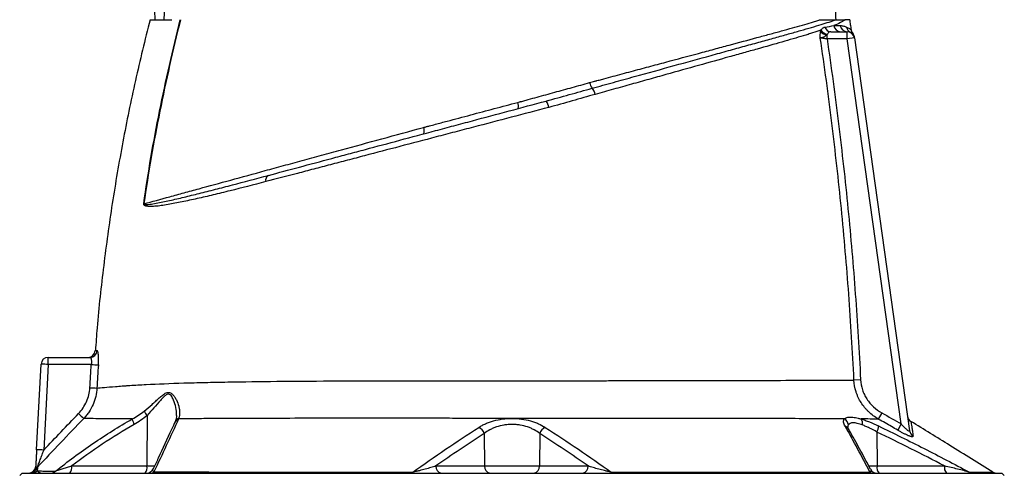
# Model space of a CAD drawing. Header units: millimetres. Extents: x 12 to 1901, y 10 to 2070.
# Tile 17 of 18: x 272 to 680, y 1587 to 1775. Entities that reach past the tile are written whole.
import ezdxf

# ---------------------------------------------------------------- set-up
doc = ezdxf.new("R2010")
doc.units = ezdxf.units.MM

msp = doc.modelspace()

# ---------------------------------------------------------------- linework, layer by layer
at = {"color": 7, "linetype": 'Continuous', "lineweight": 25}
for p, q in [((606.83, 1767.16), (606.83, 1768.89)), ((615.15, 1767.16), (606.83, 1767.16)), ((608.41, 1770.16), (615.15, 1770.16)), ((615.15, 1767.16), (615.15, 1770.16)), ((618.13, 1767.58), (615.15, 1767.16)), ((637.59, 1607.54), (615.15, 1767.16)), ((616.6, 1769.81), (616.51, 1769.84)), ((618.13, 1767.56), (618.13, 1767.58)), ((618.13, 1767.58), (641.02, 1604.67)), ((478.68, 1740.87), (479.36, 1741.05)), ((490.75, 1741.53), (491.1, 1741.62)), ((279.25, 1596.83), (281.11, 1632.32)), ((284.11, 1632.21), (282.25, 1596.73)), ((284.11, 1632.21), (284.11, 1635.16)), ((284.11, 1635.16), (301.43, 1635.16)), ((301.93, 1632.21), (284.11, 1632.21)), ((620.69, 1625.9), (617.95, 1625.76)), ((629.51, 1612.13), (628.06, 1609.58)), ((325.06, 1611.08), (324.97, 1590.11)), ((637.59, 1607.54), (636.13, 1604.98)), ((464.75, 1603.61), (464.91, 1590.11)), ((487.78, 1603.62), (487.61, 1590.11)), ((627.5, 1604.2), (627.56, 1590.11)), ((273.26, 1587.16), (272.26, 1586.16)), ((273.26, 1587.16), (476.26, 1587.16)), ((293.8, 1590.11), (324.97, 1590.11)), ((444.76, 1590.11), (464.91, 1590.11)), ((464.91, 1590.11), (487.61, 1590.11)), ((476.26, 1587.16), (679.26, 1587.16)), ((487.61, 1590.11), (507.79, 1590.11)), ((627.56, 1590.11), (655.49, 1590.11)), ((680.26, 1586.16), (679.26, 1587.16))]:
    msp.add_line(p, q, dxfattribs=at)
at = {"color": 8, "linetype": 'Continuous', "lineweight": 25}
for p, q in [((324.97, 1590.11), (328.21, 1590.11)), ((624.03, 1590.11), (627.56, 1590.11))]:
    msp.add_line(p, q, dxfattribs=at)
at = {"color": 7, "linetype": 'Continuous', "lineweight": 25, "flags": 128}
for points in [[(435.12, 1587.58), (435.08, 1587.48), (435.05, 1587.4), (435.01, 1587.32), (434.97, 1587.27), (434.93, 1587.22), (434.89, 1587.19), (434.85, 1587.17), (434.8, 1587.16)], [(517.4, 1587.58), (517.44, 1587.48), (517.48, 1587.4), (517.51, 1587.33), (517.55, 1587.27), (517.59, 1587.22), (517.63, 1587.19), (517.68, 1587.17), (517.72, 1587.16)]]:
    msp.add_lwpolyline(points, dxfattribs=at)
at = {"color": 7, "linetype": 'Continuous', "lineweight": 25}
for centre, radius, start, end in [((607.34, 1772.91), 3.77, 214.9381, 264.0372), ((608.49, 1772.91), 2.75, 197.9005, 268.4239), ((612.54, 1773.06), 2.9, 186.6031, 268.7715), ((615.19, 1773.1), 2.94, 187.4681, 269.2533), ((617.84, 1772.44), 2.93, 187.5919, 242.9681), ((607.09, 1772.84), 3.97, 221.6133, 266.1291), ((615.15, 1767.16), 3, 8, 90), ((615.05, 1767.93), 3, 7.9997, 36.5497), ((514.89, 1750.54), 6.62, 192.9568, 215.1693), ((504.89, 1742.9), 5.98, 12.4711, 39.8202), ((475.14, 1739.38), 3.84, 344.2305, 22.8222), ((485.55, 1737.88), 6.02, 8.5407, 36.1743), ((436.04, 1728.96), 3.89, 343.7036, 23.1661), ((376.43, 1708.64), 2.26, 119.6226, 196.3097), ((322.8, 1687.35), 11.51, 85.1274, 85.6056), ((300.57, 1638.16), 3, 270.4405, 355.6199), ((301.42, 1638.15), 2.99, 270.2096, 355.8389), ((284.11, 1632.16), 3, 90, 177), ((281.11, 1589.29), 43.03, 86.003, 89.9958), ((306.74, 1694.41), 62.38, 265.58, 268.2871), ((305.4, 1684.78), 62.35, 266.259, 268.9678), ((349.33, 1665.87), 75.47, 225.7274, 227.962), ((330.9, 1616.12), 7.72, 204.7219, 220.8147), ((324.86, 1610.46), 5.99, 187.968, 211.3551), ((612.58, 1606.93), 3.07, 3.9055, 62.4422), ((618.61, 1607.84), 2.92, 345.4522, 37.5146), ((643.14, 1611.13), 3, 188.0002, 238.33), ((460.78, 1602.35), 4.16, 17.6585, 65.6506), ((491.74, 1602.36), 4.16, 114.3917, 162.3672), ((623.13, 1606.63), 4.99, 330.8595, 0.8736), ((643.9, 1605.08), 2.91, 188.1731, 241.2647), ((279.25, 1553.81), 43.03, 86.003, 89.9958), ((275.9, 1590.16), 3, 270, 357), ((276.37, 1590.16), 3, 270.0167, 334.4806), ((277.42, 1590.1), 2.95, 270.0675, 316.5033), ((281.75, 1587.57), 2.98, 136.1692, 154.1078), ((285.16, 1589.93), 2.77, 270.2417, 314.3681), ((290.38, 1589.43), 3.48, 319.2953, 11.1942), ((321.55, 1589.43), 3.48, 319.2953, 11.1942), ((324.86, 1590.16), 3, 270.0005, 335.3619), ((326.62, 1589.02), 1.86, 271.0939, 313.7425), ((447.4, 1589.77), 2.66, 172.6999, 258.7745), ((467.55, 1589.77), 2.66, 172.6999, 258.7745), ((484.97, 1589.77), 2.66, 281.2255, 7.3001), ((505.15, 1589.77), 2.66, 281.2255, 7.3001), ((625.75, 1588.99), 1.83, 229.8966, 269.1547), ((627.49, 1590.16), 3, 207.1154, 269.9998), ((630.98, 1589.43), 3.48, 168.8058, 220.7047), ((658.91, 1589.43), 3.48, 168.8058, 220.7047), ((667.18, 1589.91), 2.75, 237.018, 269.9004), ((677.11, 1590.16), 3, 238.3026, 269.9996)]:
    msp.add_arc(centre, radius, start, end, dxfattribs=at)
at = {"color": 8, "linetype": 'Continuous', "lineweight": 25}
for centre, radius, start, end in [((338.73, 1607.5), 2.27, 105.7317, 154.6134), ((338.8, 1607.73), 2.25, 105.9618, 154.9512), ((613.6, 1604.27), 2.41, 30.3848, 71.9046)]:
    msp.add_arc(centre, radius, start, end, dxfattribs=at)
at = {"color": 7, "linetype": 'Continuous', "lineweight": 25}
msp.add_ellipse((426.26, 2258.34), major_axis=(0, 2453.33), ratio=0.040761, start_param=1.718901, end_param=1.769042, dxfattribs=at)
for points, knots in [([(335.85, 1805.16), (335.77, 1805.16), (335.69, 1805.12), (335.56, 1805.03), (335.51, 1804.97), (335.36, 1804.78), (335.29, 1804.63), (335.08, 1804.2), (334.98, 1803.9), (334.71, 1802.98), (334.57, 1802.36), (334.32, 1801.11), (334.21, 1800.48), (334.01, 1799.23), (333.92, 1798.6), (333.67, 1796.71), (333.53, 1795.44), (333.26, 1792.91), (333.14, 1791.65), (332.81, 1787.85), (332.62, 1785.31), (332.27, 1780.24), (332.12, 1777.7), (331.98, 1775.16)], [0, 0, 0, 0, 0.007813, 0.007813, 0.015625, 0.015625, 0.03125, 0.03125, 0.0625, 0.0625, 0.125, 0.125, 0.1875, 0.1875, 0.25, 0.25, 0.375, 0.375, 0.5, 0.5, 0.75, 0.75, 1, 1, 1, 1]), ([(610.55, 1775.16), (610.41, 1777.7), (610.25, 1780.24), (609.91, 1785.32), (609.72, 1787.85), (609.38, 1791.66), (609.26, 1792.92), (609, 1795.45), (608.85, 1796.72), (608.6, 1798.61), (608.51, 1799.24), (608.31, 1800.5), (608.2, 1801.12), (607.95, 1802.37), (607.81, 1802.99), (607.54, 1803.91), (607.44, 1804.21), (607.24, 1804.64), (607.16, 1804.78), (607.02, 1804.97), (606.96, 1805.03), (606.83, 1805.13), (606.76, 1805.16), (606.68, 1805.16)], [0, 0, 0, 0, 0.25, 0.25, 0.5, 0.5, 0.625, 0.625, 0.75, 0.75, 0.8125, 0.8125, 0.875, 0.875, 0.9375, 0.9375, 0.96875, 0.96875, 0.984375, 0.984375, 0.992188, 0.992188, 1, 1, 1, 1]), ([(326.26, 1775.16), (324.19, 1766.75), (320.05, 1749.94), (314.88, 1724.5), (310.47, 1698.92), (306.96, 1673.21), (304.68, 1652.87), (303.87, 1641.08), (303.65, 1637.92)], [0, 0, 0, 0, 0.186516, 0.372902, 0.559207, 0.74548, 0.931769, 1, 1, 1, 1]), ([(323.68, 1698.83), (324.56, 1705.25), (325.56, 1711.66), (327.75, 1724.45), (328.95, 1730.82), (331.52, 1743.54), (332.88, 1749.88), (335.73, 1762.54), (337.21, 1768.86), (338.74, 1775.16)], [0, 0, 0, 0, 0.25, 0.25, 0.5, 0.5, 0.75, 0.75, 1, 1, 1, 1]), ([(338.85, 1775.16), (335.79, 1762.55), (332.9, 1749.9), (329.05, 1730.82), (327.85, 1724.44), (325.65, 1711.65), (324.66, 1705.24), (323.77, 1698.82)], [0, 0, 0, 0, 0.5, 0.5, 0.75, 0.75, 1, 1, 1, 1]), ([(326.28, 1775.16), (326.27, 1775.16), (326.15, 1775.16), (326.6, 1775.16), (327.68, 1775.16), (329.58, 1775.16), (332.05, 1775.16), (334.17, 1775.16), (335.24, 1775.16)], [0, 0, 0, 0, 0.009119, 0.209463, 0.414163, 0.620371, 0.809592, 1, 1, 1, 1]), ([(509.48, 1746.73), (510.97, 1747.14), (512.44, 1747.55), (515.38, 1748.36), (518.3, 1749.17), (521.19, 1749.97), (524.07, 1750.76), (525.5, 1751.16), (532.61, 1753.12), (538.11, 1754.64), (548.71, 1757.57), (553.81, 1758.98), (561.18, 1761.01), (563.58, 1761.68), (567.12, 1762.65), (568.28, 1762.97), (570.57, 1763.6), (571.7, 1763.92), (575.03, 1764.84), (577.19, 1765.43), (581.34, 1766.58), (583.35, 1767.14), (586.23, 1767.94), (587.18, 1768.21), (589.02, 1768.72), (589.92, 1768.98), (592.56, 1769.72), (594.24, 1770.19), (597.42, 1771.1), (598.93, 1771.53), (601.75, 1772.35), (603.07, 1772.74), (605.54, 1773.5), (606.68, 1773.86), (608.76, 1774.53), (609.71, 1774.85), (610.56, 1775.16)], [0, 0, 0, 0, 0.03125, 0.03125, 0.0625, 0.09375, 0.09375, 0.125, 0.125, 0.25, 0.25, 0.375, 0.375, 0.4375, 0.4375, 0.46875, 0.46875, 0.5, 0.5, 0.5625, 0.5625, 0.625, 0.625, 0.65625, 0.65625, 0.6875, 0.6875, 0.75, 0.75, 0.8125, 0.8125, 0.875, 0.875, 0.9375, 0.9375, 1, 1, 1, 1]), ([(510.49, 1749.63), (510.65, 1749.68), (510.81, 1749.72), (511.13, 1749.8), (511.61, 1749.93), (512.73, 1750.23), (513.69, 1750.49), (515.6, 1751), (516.86, 1751.34), (520.65, 1752.36), (523.15, 1753.03), (526.87, 1754.03), (528.1, 1754.36), (530.54, 1755.01), (531.75, 1755.34), (535.36, 1756.31), (537.73, 1756.94), (544.71, 1758.82), (549.23, 1760.03), (555.77, 1761.79), (557.91, 1762.37), (561.07, 1763.22), (562.11, 1763.5), (564.18, 1764.06), (565.2, 1764.33), (570.27, 1765.7), (574.1, 1766.73), (579.52, 1768.2), (581.27, 1768.68), (583.81, 1769.37), (584.65, 1769.6), (586.29, 1770.05), (587.09, 1770.27), (591.05, 1771.36), (593.95, 1772.16), (597.92, 1773.31), (599.17, 1773.68), (600.96, 1774.23), (601.54, 1774.42), (602.67, 1774.79), (603.22, 1774.97), (603.75, 1775.16)], [0, 0, 0, 0, 0.003906, 0.003906, 0.007812, 0.015625, 0.03125, 0.03125, 0.0625, 0.0625, 0.125, 0.125, 0.15625, 0.15625, 0.1875, 0.1875, 0.25, 0.25, 0.375, 0.375, 0.4375, 0.4375, 0.46875, 0.46875, 0.5, 0.5, 0.625, 0.625, 0.6875, 0.6875, 0.71875, 0.71875, 0.75, 0.75, 0.875, 0.875, 0.9375, 0.9375, 0.96875, 0.96875, 1, 1, 1, 1]), ([(603.75, 1775.16), (604.96, 1775.16), (606.14, 1775.16), (608.41, 1775.16), (609.5, 1775.16), (610.56, 1775.16)], [0, 0, 0, 0, 0.5, 0.5, 1, 1, 1, 1]), ([(614.28, 1775.16), (614.03, 1774.94), (613.73, 1774.74), (613.08, 1774.33), (612.73, 1774.13), (611.57, 1773.54), (610.67, 1773.14), (609.66, 1772.73)], [0, 0, 0, 0, 0.25, 0.25, 0.5, 0.5, 1, 1, 1, 1]), ([(610.56, 1775.16), (610.99, 1775.16), (611.39, 1775.16), (612.12, 1775.16), (612.45, 1775.16), (613.37, 1775.16), (613.88, 1775.16), (614.28, 1775.16)], [0, 0, 0, 0, 0.25, 0.25, 0.5, 0.5, 1, 1, 1, 1]), ([(616.92, 1770.97), (616.81, 1771.67), (616.6, 1773.07), (616.37, 1774.46), (616.26, 1775.16)], [0, 0, 0, 0, 0.49999, 1, 1, 1, 1]), ([(604.24, 1770.75), (603.17, 1770.4), (602.03, 1770.03), (600.21, 1769.47), (599.59, 1769.28), (598.3, 1768.88), (597.64, 1768.69), (594.25, 1767.67), (591.3, 1766.81), (584.91, 1764.98), (581.48, 1764), (576.9, 1762.71), (575.96, 1762.45), (574.08, 1761.91), (573.12, 1761.65), (571.18, 1761.1), (570.2, 1760.83), (568.21, 1760.27), (567.2, 1759.99), (562.13, 1758.56), (557.91, 1757.39), (549.2, 1754.95), (544.71, 1753.69), (537.75, 1751.75), (535.39, 1751.09), (531.81, 1750.08), (530.6, 1749.75), (528.18, 1749.07), (526.95, 1748.72), (523.27, 1747.69), (520.79, 1747), (517.04, 1745.95), (515.79, 1745.6), (513.27, 1744.9), (512, 1744.55), (510.73, 1744.19)], [0, 0, 0, 0, 0.0625, 0.0625, 0.09375, 0.09375, 0.125, 0.125, 0.25, 0.25, 0.375, 0.375, 0.40625, 0.40625, 0.4375, 0.4375, 0.46875, 0.46875, 0.5, 0.5, 0.625, 0.625, 0.75, 0.75, 0.8125, 0.8125, 0.84375, 0.84375, 0.875, 0.875, 0.9375, 0.9375, 0.96875, 0.96875, 1, 1, 1, 1]), ([(604.24, 1770.75), (604.36, 1770.96), (604.48, 1771.14), (604.73, 1771.44), (604.85, 1771.57), (605.12, 1771.78), (605.26, 1771.86), (605.56, 1771.99), (605.71, 1772.04), (605.88, 1772.06)], [0, 0, 0, 0, 0.25, 0.25, 0.5, 0.5, 0.75, 0.75, 1, 1, 1, 1]), ([(612.28, 1772.71), (612.8, 1772.71), (613.28, 1772.64), (614.17, 1772.41), (614.58, 1772.25), (614.94, 1772.06)], [0, 0, 0, 0, 0.5, 0.5, 1, 1, 1, 1]), ([(617.39, 1769.66), (617.34, 1769.72), (617.14, 1770.01), (616.95, 1770.49), (616.93, 1770.9), (616.92, 1771.04)], [0, 0, 0, 0, 0.152338, 0.726, 1, 1, 1, 1]), ([(604.02, 1767.56), (604.01, 1767.68), (604, 1767.79), (603.99, 1768.03), (603.99, 1768.15), (603.98, 1768.5), (603.99, 1768.73), (604.02, 1769.39), (604.06, 1769.82), (604.13, 1770.21)], [0, 0, 0, 0, 0.125, 0.125, 0.25, 0.25, 0.5, 0.5, 1, 1, 1, 1]), ([(606.83, 1768.89), (606.61, 1768.68), (606.36, 1768.49), (605.84, 1768.16), (605.57, 1768.03), (605.04, 1767.82), (604.79, 1767.74), (604.46, 1767.65), (604.36, 1767.62), (604.17, 1767.58), (604.09, 1767.57), (604.02, 1767.56)], [0, 0, 0, 0, 0.25, 0.25, 0.5, 0.5, 0.75, 0.75, 0.875, 0.875, 1, 1, 1, 1]), ([(617.95, 1625.76), (617.39, 1637.63), (616.67, 1649.49), (614.93, 1673.18), (613.91, 1685.01), (611.57, 1708.65), (610.26, 1720.46), (607.35, 1744.03), (605.76, 1755.8), (604.02, 1767.56)], [0, 0, 0, 0, 0.25, 0.25, 0.5, 0.5, 0.75, 0.75, 1, 1, 1, 1]), ([(606.83, 1767.16), (606.54, 1767.2), (606.25, 1767.24), (605.83, 1767.3), (605.7, 1767.32), (605.43, 1767.36), (605.3, 1767.37), (604.93, 1767.43), (604.71, 1767.46), (604.32, 1767.51), (604.15, 1767.54), (604.02, 1767.56)], [0, 0, 0, 0, 0.25, 0.25, 0.375, 0.375, 0.5, 0.5, 0.75, 0.75, 1, 1, 1, 1]), ([(606.83, 1767.16), (608.55, 1755.45), (610.13, 1743.72), (613.02, 1720.24), (614.33, 1708.47), (616.65, 1684.92), (617.66, 1673.13), (619.4, 1649.53), (620.12, 1637.72), (620.69, 1625.9)], [0, 0, 0, 0, 0.25, 0.25, 0.5, 0.5, 0.75, 0.75, 1, 1, 1, 1]), ([(608.41, 1770.16), (608.25, 1770.16), (608.09, 1770.14), (607.8, 1770.07), (607.66, 1770.01), (607.42, 1769.85), (607.31, 1769.74), (607.12, 1769.48), (607.03, 1769.33), (606.94, 1769.16)], [0, 0, 0, 0, 0.25, 0.25, 0.5, 0.5, 0.75, 0.75, 1, 1, 1, 1]), ([(618.02, 1768.31), (618.02, 1768.31), (618.02, 1768.33), (618.05, 1768.12), (618.07, 1767.97), (618.08, 1767.93)], [0, 0, 0, 0, 0.2567207, 0.7819772, 1, 1, 1, 1]), ([(479.36, 1741.05), (479.51, 1741.09), (479.66, 1741.13), (479.97, 1741.22), (480.42, 1741.34), (480.87, 1741.47), (481.78, 1741.72), (482.39, 1741.89), (484.22, 1742.39), (485.44, 1742.73), (489.1, 1743.73), (491.54, 1744.4), (496.39, 1745.74), (498.81, 1746.4), (503.64, 1747.73), (506.05, 1748.39), (508.44, 1749.06)], [0, 0, 0, 0, 0.015625, 0.015625, 0.03125, 0.0625, 0.0625, 0.125, 0.125, 0.25, 0.25, 0.5, 0.5, 0.75, 0.75, 1, 1, 1, 1]), ([(490.41, 1741.44), (493.63, 1742.3), (496.83, 1743.19), (501.6, 1744.53), (503.19, 1744.97), (506.34, 1745.86), (507.92, 1746.3), (509.48, 1746.73)], [0, 0, 0, 0, 0.5, 0.5, 0.75, 0.75, 1, 1, 1, 1]), ([(510.73, 1744.19), (507.57, 1743.3), (504.39, 1742.38), (497.98, 1740.55), (494.76, 1739.63), (491.5, 1738.78)], [0, 0, 0, 0, 0.5, 0.5, 1, 1, 1, 1]), ([(491.5, 1738.78), (486.3, 1737.41), (481.1, 1736.05), (470.72, 1733.33), (465.54, 1731.97), (457.77, 1729.93), (455.18, 1729.25), (451.3, 1728.23), (450.01, 1727.89), (447.43, 1727.21), (446.14, 1726.88), (439.75, 1725.2), (434.73, 1723.88), (424.85, 1721.28), (420, 1720.01), (412.81, 1718.12), (410.43, 1717.49), (405.7, 1716.25), (403.35, 1715.63), (398.69, 1714.41), (396.38, 1713.81), (391.82, 1712.61), (389.56, 1712.01), (382.87, 1710.26), (378.51, 1709.12), (374.26, 1708)], [0, 0, 0, 0, 0.125, 0.125, 0.25, 0.25, 0.3125, 0.3125, 0.34375, 0.34375, 0.375, 0.375, 0.5, 0.5, 0.625, 0.625, 0.6875, 0.6875, 0.75, 0.75, 0.8125, 0.8125, 0.875, 0.875, 1, 1, 1, 1]), ([(375.31, 1710.6), (379.49, 1711.72), (383.77, 1712.86), (392.52, 1715.21), (396.99, 1716.41), (403.85, 1718.24), (406.16, 1718.86), (410.81, 1720.11), (413.14, 1720.73), (420.2, 1722.63), (424.97, 1723.9), (434.66, 1726.5), (439.59, 1727.82), (445.87, 1729.5), (447.13, 1729.84), (449.66, 1730.52), (450.93, 1730.86), (454.74, 1731.88), (457.29, 1732.56), (464.91, 1734.61), (470, 1735.97), (480.2, 1738.7), (485.3, 1740.07), (490.41, 1741.44)], [0, 0, 0, 0, 0.125, 0.125, 0.25, 0.25, 0.3125, 0.3125, 0.375, 0.375, 0.5, 0.5, 0.625, 0.625, 0.65625, 0.65625, 0.6875, 0.6875, 0.75, 0.75, 0.875, 0.875, 1, 1, 1, 1]), ([(439.62, 1730.49), (440.02, 1730.6), (440.43, 1730.71), (441.24, 1730.93), (442.46, 1731.25), (445.31, 1732.01), (447.75, 1732.66), (452.63, 1733.96), (455.89, 1734.82), (465.65, 1737.42), (472.17, 1739.15), (478.68, 1740.87)], [0, 0, 0, 0, 0.03125, 0.03125, 0.0625, 0.125, 0.25, 0.25, 0.5, 0.5, 1, 1, 1, 1]), ([(323.77, 1698.82), (327.12, 1699.74), (330.7, 1700.72), (336.42, 1702.29), (338.38, 1702.83), (342.4, 1703.93), (344.46, 1704.5), (350.77, 1706.23), (355.17, 1707.43), (364.31, 1709.93), (369.07, 1711.23), (376.48, 1713.26), (379, 1713.95), (382.85, 1715), (384.14, 1715.35), (386.75, 1716.06), (388.06, 1716.42), (392.01, 1717.5), (394.68, 1718.23), (400.09, 1719.71), (402.82, 1720.45), (411.07, 1722.71), (416.66, 1724.23), (428.01, 1727.33), (433.77, 1728.9), (439.62, 1730.49)], [0, 0, 0, 0, 0.125, 0.125, 0.1875, 0.1875, 0.25, 0.25, 0.375, 0.375, 0.5, 0.5, 0.5625, 0.5625, 0.59375, 0.59375, 0.625, 0.625, 0.6875, 0.6875, 0.75, 0.75, 0.875, 0.875, 1, 1, 1, 1]), ([(323.77, 1698.82), (323.77, 1698.79), (323.77, 1698.77), (323.78, 1698.72), (323.78, 1698.71), (323.81, 1698.66), (323.83, 1698.65), (323.9, 1698.6), (323.95, 1698.58), (324.09, 1698.54), (324.19, 1698.52), (324.5, 1698.5), (324.7, 1698.5), (325.33, 1698.52), (325.75, 1698.56), (327.04, 1698.72), (327.92, 1698.87), (329.71, 1699.2), (330.62, 1699.38), (332.49, 1699.77), (333.43, 1699.97), (336.32, 1700.62), (338.31, 1701.09), (342.41, 1702.08), (344.51, 1702.6), (348.85, 1703.68), (351.09, 1704.25), (355.67, 1705.42), (358.01, 1706.03), (365.18, 1707.9), (370.16, 1709.22), (375.31, 1710.6)], [0, 0, 0, 0, 0.000977, 0.000977, 0.001953, 0.001953, 0.003906, 0.003906, 0.007812, 0.007812, 0.015625, 0.015625, 0.03125, 0.03125, 0.0625, 0.0625, 0.125, 0.125, 0.1875, 0.1875, 0.25, 0.25, 0.375, 0.375, 0.5, 0.5, 0.625, 0.625, 0.75, 0.75, 1, 1, 1, 1]), ([(374.26, 1708), (369.12, 1706.65), (364.17, 1705.39), (357.04, 1703.62), (354.72, 1703.06), (350.17, 1701.97), (347.96, 1701.46), (343.67, 1700.49), (341.58, 1700.03), (337.55, 1699.2), (335.6, 1698.82), (332.78, 1698.35), (331.86, 1698.2), (330.05, 1697.95), (329.17, 1697.85), (327.87, 1697.75), (327.44, 1697.72), (326.6, 1697.7), (326.19, 1697.7), (325.58, 1697.73), (325.38, 1697.75), (324.98, 1697.81), (324.79, 1697.84), (324.5, 1697.92), (324.4, 1697.95), (324.22, 1698.03), (324.13, 1698.07), (323.95, 1698.18), (323.86, 1698.25), (323.75, 1698.4), (323.72, 1698.46), (323.68, 1698.58), (323.68, 1698.63), (323.67, 1698.72), (323.67, 1698.77), (323.68, 1698.83)], [0, 0, 0, 0, 0.25, 0.25, 0.375, 0.375, 0.5, 0.5, 0.625, 0.625, 0.75, 0.75, 0.8125, 0.8125, 0.875, 0.875, 0.90625, 0.90625, 0.9375, 0.9375, 0.953125, 0.953125, 0.96875, 0.96875, 0.976563, 0.976563, 0.984375, 0.984375, 0.992188, 0.992188, 0.996094, 0.996094, 0.998047, 0.998047, 1, 1, 1, 1]), ([(304.87, 1632.05), (304.9, 1632.44), (304.92, 1632.82), (304.94, 1633.58), (304.95, 1633.94), (304.95, 1634.47), (304.95, 1634.65), (304.94, 1634.98), (304.93, 1635.15), (304.91, 1635.63), (304.9, 1635.93), (304.85, 1636.47), (304.82, 1636.72), (304.75, 1637.15), (304.71, 1637.33), (304.65, 1637.55), (304.63, 1637.62), (304.58, 1637.73), (304.56, 1637.78), (304.49, 1637.89), (304.45, 1637.93), (304.4, 1637.93)], [0, 0, 0, 0, 0.125, 0.125, 0.25, 0.25, 0.3125, 0.3125, 0.375, 0.375, 0.5, 0.5, 0.625, 0.625, 0.75, 0.75, 0.8125, 0.8125, 0.875, 0.875, 1, 1, 1, 1]), ([(301.43, 1635.16), (301.48, 1635.16), (301.53, 1635.14), (301.62, 1635.07), (301.66, 1635.01), (301.75, 1634.87), (301.79, 1634.78), (301.86, 1634.57), (301.89, 1634.45), (301.94, 1634.18), (301.96, 1634.03), (301.99, 1633.71), (302, 1633.54), (302.01, 1633), (301.98, 1632.61), (301.93, 1632.21)], [0, 0, 0, 0, 0.125, 0.125, 0.25, 0.25, 0.375, 0.375, 0.5, 0.5, 0.625, 0.625, 0.75, 0.75, 1, 1, 1, 1]), ([(304.27, 1622.44), (305.06, 1622.51), (306.09, 1622.59), (308.65, 1622.81), (310.17, 1622.93), (312.82, 1623.14), (313.77, 1623.21), (315.28, 1623.32), (315.79, 1623.36), (316.84, 1623.44), (317.37, 1623.47), (320.05, 1623.65), (322.32, 1623.79), (329.45, 1624.15), (334.65, 1624.35), (343.11, 1624.61), (346.04, 1624.69), (350.61, 1624.79), (352.16, 1624.83), (355.32, 1624.89), (356.91, 1624.92), (365, 1625.07), (371.78, 1625.15), (385.94, 1625.29), (393.31, 1625.34), (402.91, 1625.39), (404.84, 1625.39), (408.76, 1625.41), (410.73, 1625.41), (416.66, 1625.43), (420.64, 1625.44), (426.69, 1625.44), (428.71, 1625.44), (432.78, 1625.45), (434.82, 1625.45), (440.99, 1625.46), (445.14, 1625.47), (451.46, 1625.47), (453.57, 1625.47), (456.77, 1625.47), (457.84, 1625.47), (459.99, 1625.47), (461.06, 1625.47), (466.45, 1625.48), (470.74, 1625.48), (479.29, 1625.48), (483.55, 1625.48), (492.04, 1625.48), (496.28, 1625.48), (504.71, 1625.48), (508.91, 1625.48), (515.19, 1625.49), (517.28, 1625.49), (521.43, 1625.49), (523.48, 1625.49), (533.66, 1625.5), (541.5, 1625.51), (552.83, 1625.53), (556.53, 1625.54), (561.97, 1625.55), (563.77, 1625.55), (567.3, 1625.56), (569.04, 1625.56), (577.56, 1625.59), (583.88, 1625.61), (592.63, 1625.64), (595.43, 1625.65), (598.76, 1625.67), (599.42, 1625.67), (600.73, 1625.67), (601.37, 1625.68), (603.27, 1625.69), (604.5, 1625.69), (608.05, 1625.71), (610.25, 1625.72), (614.34, 1625.74), (616.23, 1625.75), (617.95, 1625.76)], [0, 0, 0, 0, 0.03125, 0.03125, 0.0625, 0.0625, 0.078125, 0.078125, 0.085938, 0.085938, 0.09375, 0.09375, 0.125, 0.125, 0.1875, 0.1875, 0.21875, 0.21875, 0.234375, 0.234375, 0.25, 0.25, 0.3125, 0.3125, 0.375, 0.375, 0.390625, 0.390625, 0.40625, 0.40625, 0.4375, 0.4375, 0.453125, 0.453125, 0.46875, 0.46875, 0.5, 0.5, 0.515625, 0.515625, 0.523438, 0.523438, 0.53125, 0.53125, 0.5625, 0.5625, 0.59375, 0.59375, 0.625, 0.625, 0.65625, 0.65625, 0.671875, 0.671875, 0.6875, 0.6875, 0.75, 0.75, 0.78125, 0.78125, 0.796875, 0.796875, 0.8125, 0.8125, 0.875, 0.875, 0.90625, 0.90625, 0.914062, 0.914062, 0.921875, 0.921875, 0.9375, 0.9375, 0.96875, 0.96875, 1, 1, 1, 1]), ([(628.06, 1609.58), (626.61, 1610.42), (625.29, 1611.4), (623.79, 1612.83), (623.5, 1613.12), (622.94, 1613.73), (622.66, 1614.05), (621.86, 1615.01), (621.38, 1615.68), (620.5, 1617.08), (620.1, 1617.8), (619.57, 1618.92), (619.41, 1619.3), (619.1, 1620.08), (618.96, 1620.48), (618.33, 1622.46), (618.03, 1624.09), (617.95, 1625.76)], [0, 0, 0, 0, 0.25, 0.25, 0.3125, 0.3125, 0.375, 0.375, 0.5, 0.5, 0.625, 0.625, 0.6875, 0.6875, 0.75, 0.75, 1, 1, 1, 1]), ([(620.69, 1625.9), (620.76, 1624.46), (621.03, 1623.07), (621.59, 1621.37), (621.71, 1621.03), (621.98, 1620.37), (622.13, 1620.05), (622.59, 1619.09), (622.94, 1618.48), (623.71, 1617.3), (624.14, 1616.73), (624.83, 1615.91), (625.07, 1615.64), (625.56, 1615.13), (625.82, 1614.88), (627.12, 1613.68), (628.26, 1612.84), (629.51, 1612.13)], [0, 0, 0, 0, 0.25, 0.25, 0.3125, 0.3125, 0.375, 0.375, 0.5, 0.5, 0.625, 0.625, 0.6875, 0.6875, 0.75, 0.75, 1, 1, 1, 1]), ([(296.64, 1611.83), (297.34, 1612.56), (297.96, 1613.34), (299.06, 1614.98), (299.54, 1615.86), (300.35, 1617.7), (300.67, 1618.64), (301.13, 1620.57), (301.27, 1621.55), (301.33, 1622.56)], [0, 0, 0, 0, 0.25, 0.25, 0.5, 0.5, 0.75, 0.75, 1, 1, 1, 1]), ([(304.27, 1622.44), (304.21, 1621.26), (304.04, 1620.1), (303.5, 1617.84), (303.13, 1616.74), (302.19, 1614.57), (301.63, 1613.54), (300.66, 1612.08), (300.32, 1611.61), (299.59, 1610.69), (299.2, 1610.25), (298.79, 1609.82)], [0, 0, 0, 0, 0.25, 0.25, 0.5, 0.5, 0.75, 0.75, 0.875, 0.875, 1, 1, 1, 1]), ([(323.89, 1612.89), (325.02, 1613.8), (326.08, 1614.72), (327.62, 1616.1), (328.12, 1616.55), (329.1, 1617.46), (329.59, 1617.9), (330.56, 1618.76), (331.04, 1619.17), (331.76, 1619.71), (332, 1619.88), (332.48, 1620.18), (332.72, 1620.31), (333.21, 1620.51), (333.45, 1620.57), (333.92, 1620.62), (334.15, 1620.61), (334.59, 1620.5), (334.79, 1620.41), (335.19, 1620.17), (335.37, 1620.03), (335.71, 1619.71), (335.87, 1619.54), (336.18, 1619.17), (336.33, 1618.97), (336.73, 1618.37), (336.97, 1617.95), (337.62, 1616.67), (337.94, 1615.78), (338.29, 1614.45), (338.38, 1614.01), (338.5, 1613.14), (338.54, 1612.71), (338.55, 1611.45), (338.45, 1610.64), (338.18, 1609.89)], [0, 0, 0, 0, 0.125, 0.125, 0.1875, 0.1875, 0.25, 0.25, 0.3125, 0.3125, 0.34375, 0.34375, 0.375, 0.375, 0.40625, 0.40625, 0.4375, 0.4375, 0.46875, 0.46875, 0.5, 0.5, 0.53125, 0.53125, 0.5625, 0.5625, 0.625, 0.625, 0.75, 0.75, 0.8125, 0.8125, 0.875, 0.875, 1, 1, 1, 1]), ([(287.09, 1587.95), (292.14, 1591.95), (297.31, 1595.79), (305.27, 1601.23), (307.95, 1602.99), (313.39, 1606.4), (316.14, 1608.05), (318.93, 1609.63)], [0, 0, 0, 0, 0.5, 0.5, 0.75, 0.75, 1, 1, 1, 1]), ([(318.93, 1609.63), (316.5, 1609.63), (314.22, 1609.63), (311.53, 1609.65), (311.01, 1609.65), (309.97, 1609.66), (309.46, 1609.66), (307.97, 1609.68), (307.05, 1609.69), (304.45, 1609.72), (302.97, 1609.74), (300.51, 1609.78), (299.52, 1609.81), (298.79, 1609.82)], [0, 0, 0, 0, 0.25, 0.25, 0.3125, 0.3125, 0.375, 0.375, 0.5, 0.5, 0.75, 0.75, 1, 1, 1, 1]), ([(336.68, 1608.48), (336.19, 1607.42), (333.87, 1602.32), (330.84, 1595.81), (328.29, 1590.38), (327.59, 1588.9)], [0, 0, 0, 0, 0.160365, 0.770312, 1, 1, 1, 1]), ([(338.11, 1609.69), (336.42, 1605.97), (334.72, 1602.29), (331.32, 1594.96), (329.61, 1591.31), (327.91, 1587.68)], [0, 0, 0, 0, 0.5, 0.5, 1, 1, 1, 1]), ([(336.76, 1608.67), (336.74, 1608.63), (336.71, 1608.56), (336.68, 1608.5), (336.68, 1608.48)], [0, 0, 0, 0, 0.7011489, 1, 1, 1, 1]), ([(337.22, 1611.02), (337.2, 1610.63), (337.15, 1609.8), (336.96, 1609.04), (336.78, 1608.72), (336.76, 1608.68)], [0, 0, 0, 0, 0.438634, 0.939721, 1, 1, 1, 1]), ([(614, 1609.65), (613.08, 1609.66), (612.14, 1609.66), (610.22, 1609.67), (609.23, 1609.67), (606.21, 1609.69), (604.12, 1609.69), (597.65, 1609.72), (593.05, 1609.74), (583.29, 1609.77), (578.14, 1609.78), (571.33, 1609.8), (569.95, 1609.8), (567.16, 1609.81), (565.76, 1609.81), (561.5, 1609.82), (558.63, 1609.82), (549.86, 1609.84), (543.86, 1609.84), (534.59, 1609.85), (531.46, 1609.86), (526.7, 1609.86), (525.1, 1609.86), (521.89, 1609.86), (520.26, 1609.86), (512.13, 1609.87), (505.58, 1609.87), (492.43, 1609.87), (485.81, 1609.87), (475.84, 1609.87), (472.51, 1609.87), (467.5, 1609.87), (465.83, 1609.87), (462.48, 1609.87), (460.8, 1609.87), (455.77, 1609.87), (452.45, 1609.87), (445.87, 1609.88), (442.61, 1609.88), (436.15, 1609.89), (432.95, 1609.89), (426.59, 1609.9), (423.43, 1609.9), (417.17, 1609.9), (414.06, 1609.9), (409.43, 1609.9), (407.89, 1609.9), (404.83, 1609.9), (403.3, 1609.9), (395.72, 1609.89), (389.84, 1609.88), (378.45, 1609.86), (372.94, 1609.84), (362.29, 1609.8), (357.15, 1609.78), (350.98, 1609.75), (349.75, 1609.74), (347.33, 1609.73), (346.14, 1609.73), (342.61, 1609.71), (340.32, 1609.7), (338.11, 1609.69)], [0, 0, 0, 0, 0.015625, 0.015625, 0.03125, 0.03125, 0.0625, 0.0625, 0.125, 0.125, 0.1875, 0.1875, 0.203125, 0.203125, 0.21875, 0.21875, 0.25, 0.25, 0.3125, 0.3125, 0.34375, 0.34375, 0.359375, 0.359375, 0.375, 0.375, 0.4375, 0.4375, 0.5, 0.5, 0.53125, 0.53125, 0.546875, 0.546875, 0.5625, 0.5625, 0.59375, 0.59375, 0.625, 0.625, 0.65625, 0.65625, 0.6875, 0.6875, 0.71875, 0.71875, 0.734375, 0.734375, 0.75, 0.75, 0.8125, 0.8125, 0.875, 0.875, 0.9375, 0.9375, 0.953125, 0.953125, 0.96875, 0.96875, 1, 1, 1, 1]), ([(462.5, 1606.14), (462.92, 1606.41), (463.38, 1606.68), (464.32, 1607.19), (464.81, 1607.43), (465.84, 1607.88), (466.37, 1608.09), (467.2, 1608.39), (467.48, 1608.49), (468.06, 1608.67), (468.35, 1608.76), (469.83, 1609.17), (471.07, 1609.43), (473, 1609.69), (473.66, 1609.76), (474.97, 1609.84), (476.29, 1609.89), (477.6, 1609.84), (478.91, 1609.75), (479.57, 1609.68), (481.5, 1609.42), (482.72, 1609.16), (484.19, 1608.75), (484.48, 1608.67), (485.05, 1608.48), (485.34, 1608.39), (486.17, 1608.09), (486.7, 1607.88), (488.24, 1607.2), (489.17, 1606.69), (490.03, 1606.14)], [0, 0, 0, 0, 0.0625, 0.0625, 0.125, 0.125, 0.1875, 0.1875, 0.21875, 0.21875, 0.25, 0.25, 0.375, 0.375, 0.4375, 0.4375, 0.5, 0.5625, 0.5625, 0.625, 0.625, 0.75, 0.75, 0.78125, 0.78125, 0.8125, 0.8125, 0.875, 0.875, 1, 1, 1, 1]), ([(614.35, 1606.57), (614.17, 1606.89), (614.02, 1607.2), (613.8, 1607.8), (613.73, 1608.08), (613.66, 1608.6), (613.67, 1608.84), (613.74, 1609.17), (613.78, 1609.27), (613.87, 1609.47), (613.93, 1609.56), (614, 1609.65)], [0, 0, 0, 0, 0.25, 0.25, 0.5, 0.5, 0.75, 0.75, 0.875, 0.875, 1, 1, 1, 1]), ([(614, 1609.65), (614.25, 1609.88), (614.6, 1610.08), (615.24, 1610.28), (615.48, 1610.33), (615.99, 1610.39), (616.27, 1610.41), (617.16, 1610.41), (617.81, 1610.33), (618.91, 1610.13), (619.29, 1610.04), (620.08, 1609.85), (620.49, 1609.74), (620.92, 1609.62)], [0, 0, 0, 0, 0.25, 0.25, 0.375, 0.375, 0.5, 0.5, 0.75, 0.75, 0.875, 0.875, 1, 1, 1, 1]), ([(621.43, 1607.11), (621.06, 1607.24), (620.7, 1607.37), (620.01, 1607.59), (619.67, 1607.69), (618.72, 1607.93), (618.15, 1608.01), (617.4, 1608.02), (617.17, 1608), (616.74, 1607.92), (616.56, 1607.86), (616.05, 1607.62), (615.8, 1607.4), (615.64, 1607.14)], [0, 0, 0, 0, 0.125, 0.125, 0.25, 0.25, 0.5, 0.5, 0.625, 0.625, 0.75, 0.75, 1, 1, 1, 1]), ([(628.06, 1609.58), (627, 1609.58), (625.87, 1609.59), (623.49, 1609.6), (622.24, 1609.61), (620.92, 1609.62)], [0, 0, 0, 0, 0.5, 0.5, 1, 1, 1, 1]), ([(620.92, 1609.62), (621.46, 1609.45), (622.03, 1609.26), (623.2, 1608.84), (623.79, 1608.61), (625.61, 1607.87), (626.85, 1607.32), (628.13, 1606.71)], [0, 0, 0, 0, 0.25, 0.25, 0.5, 0.5, 1, 1, 1, 1]), ([(636.13, 1604.98), (634.39, 1605.97), (632.65, 1606.96), (630.92, 1607.95), (629.96, 1608.49), (629.01, 1609.04), (628.06, 1609.58)], [0, 0, 0, 0, 0.006000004, 0.006000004, 0.006000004, 0.009284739, 0.009284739, 0.009284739, 0.009284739]), ([(641.02, 1604.67), (641.03, 1604.62), (641.03, 1604.57), (641, 1604.51), (640.98, 1604.49), (640.88, 1604.47), (640.78, 1604.5), (640.51, 1604.65), (640.36, 1604.76), (640.04, 1605.02), (639.86, 1605.17), (639.52, 1605.49), (639.34, 1605.66), (638.98, 1606.01), (638.81, 1606.19), (638.28, 1606.75), (637.93, 1607.14), (637.59, 1607.54)], [0, 0, 0, 0, 0.0625, 0.0625, 0.125, 0.125, 0.25, 0.25, 0.375, 0.375, 0.5, 0.5, 0.625, 0.625, 0.75, 0.75, 1, 1, 1, 1]), ([(675.54, 1587.61), (669.6, 1591.27), (658.27, 1598.27), (646.95, 1605.26), (641.57, 1608.58)], [0, 0, 0, 0, 0.524632, 1, 1, 1, 1]), ([(319.74, 1607.34), (315.24, 1604.77), (310.83, 1602.03), (302.18, 1596.27), (297.95, 1593.25), (293.8, 1590.11)], [0, 0, 0, 0, 0.5, 0.5, 1, 1, 1, 1]), ([(435.12, 1587.58), (439.65, 1590.76), (444.19, 1593.92), (453.31, 1600.12), (457.89, 1603.17), (462.5, 1606.14)], [0, 0, 0, 0, 0.5, 0.5, 1, 1, 1, 1]), ([(487.78, 1603.62), (487.08, 1604.15), (486.31, 1604.65), (485.05, 1605.32), (484.61, 1605.53), (483.69, 1605.93), (483.21, 1606.12), (481.74, 1606.62), (480.71, 1606.88), (479.08, 1607.15), (478.52, 1607.22), (477.4, 1607.31), (476.28, 1607.36), (475.17, 1607.32), (474.05, 1607.23), (473.49, 1607.16), (471.86, 1606.89), (470.82, 1606.63), (469.33, 1606.12), (468.85, 1605.94), (467.93, 1605.54), (467.49, 1605.33), (466.22, 1604.65), (465.44, 1604.15), (464.75, 1603.61)], [0, 0, 0, 0, 0.125, 0.125, 0.1875, 0.1875, 0.25, 0.25, 0.375, 0.375, 0.4375, 0.4375, 0.5, 0.5625, 0.5625, 0.625, 0.625, 0.75, 0.75, 0.8125, 0.8125, 0.875, 0.875, 1, 1, 1, 1]), ([(490.03, 1606.14), (494.63, 1603.18), (499.22, 1600.13), (508.34, 1593.93), (512.88, 1590.78), (517.4, 1587.58)], [0, 0, 0, 0, 0.5, 0.5, 1, 1, 1, 1]), ([(624.58, 1587.59), (622.88, 1590.84), (621.18, 1594.06), (617.77, 1600.4), (616.06, 1603.51), (614.35, 1606.57)], [0, 0, 0, 0, 0.5, 0.5, 1, 1, 1, 1]), ([(615.7, 1605.47), (615.67, 1605.52), (615.51, 1605.77), (615.41, 1606.03), (615.38, 1606.22), (615.38, 1606.17), (615.38, 1606.17)], [0, 0, 0, 0, 0.116474, 0.558009, 0.975075, 1, 1, 1, 1]), ([(624.81, 1588.81), (623.48, 1591.32), (620.76, 1596.43), (617.71, 1601.96), (615.99, 1604.96), (615.69, 1605.5)], [0, 0, 0, 0, 0.440347, 0.899131, 1, 1, 1, 1]), ([(627.5, 1604.2), (626.44, 1604.8), (625.4, 1605.35), (623.87, 1606.09), (623.37, 1606.32), (622.37, 1606.75), (621.89, 1606.94), (621.43, 1607.11)], [0, 0, 0, 0, 0.5, 0.5, 0.75, 0.75, 1, 1, 1, 1]), ([(628.13, 1606.71), (634.46, 1603.67), (640.74, 1600.55), (653.25, 1594.17), (659.48, 1590.91), (665.68, 1587.6)], [0, 0, 0, 0, 0.5, 0.5, 1, 1, 1, 1]), ([(636.13, 1604.98), (636.5, 1604.76), (636.88, 1604.56), (637.63, 1604.15), (637.99, 1603.96), (638.72, 1603.59), (639.09, 1603.42), (639.79, 1603.1), (640.12, 1602.95), (640.6, 1602.76), (640.75, 1602.7), (641.04, 1602.59), (641.18, 1602.55), (641.57, 1602.42), (641.8, 1602.36), (642.08, 1602.32), (642.16, 1602.32), (642.3, 1602.32), (642.35, 1602.33), (642.48, 1602.38), (642.52, 1602.44), (642.5, 1602.53)], [0, 0, 0, 0, 0.125, 0.125, 0.25, 0.25, 0.375, 0.375, 0.5, 0.5, 0.5625, 0.5625, 0.625, 0.625, 0.75, 0.75, 0.8125, 0.8125, 0.875, 0.875, 1, 1, 1, 1]), ([(279.25, 1596.83), (279.22, 1596.22), (279.19, 1595.62), (279.13, 1594.42), (279.1, 1593.83), (279.04, 1592.67), (279.01, 1592.11), (278.96, 1591.29), (278.95, 1591.02), (278.92, 1590.5), (278.91, 1590.24), (278.9, 1590)], [0, 0, 0, 0, 0.25, 0.25, 0.5, 0.5, 0.75, 0.75, 0.875, 0.875, 1, 1, 1, 1]), ([(279.6, 1589.63), (279.61, 1589.66), (279.64, 1589.73), (279.71, 1589.91), (279.75, 1590.02), (279.88, 1590.38), (279.99, 1590.65), (280.21, 1591.23), (280.32, 1591.54), (280.55, 1592.15), (280.67, 1592.47), (281.03, 1593.43), (281.27, 1594.08), (281.76, 1595.4), (282, 1596.06), (282.25, 1596.73)], [0, 0, 0, 0, 0.0625, 0.0625, 0.125, 0.125, 0.25, 0.25, 0.375, 0.375, 0.5, 0.5, 0.75, 0.75, 1, 1, 1, 1]), ([(278.9, 1590), (278.89, 1589.9), (278.9, 1589.79), (278.94, 1589.56), (278.96, 1589.45), (279.01, 1589.23), (279.03, 1589.13), (279.06, 1588.96), (279.07, 1588.89), (279.07, 1588.86)], [0, 0, 0, 0, 0.25, 0.25, 0.5, 0.5, 0.75, 0.75, 1, 1, 1, 1]), ([(279.07, 1588.86), (279.11, 1588.76), (279.17, 1588.64), (279.32, 1588.37), (279.42, 1588.23), (279.56, 1588.08)], [0, 0, 0, 0, 0.5, 0.5, 1, 1, 1, 1]), ([(279.56, 1588.08), (279.97, 1588.07), (280.44, 1588.06), (281.48, 1588.04), (282.06, 1588.03), (283.95, 1588), (285.42, 1587.97), (287.09, 1587.95)], [0, 0, 0, 0, 0.25, 0.25, 0.5, 0.5, 1, 1, 1, 1]), ([(279.56, 1588.08), (279.81, 1587.79), (280.1, 1587.57), (280.78, 1587.25), (281.17, 1587.16), (281.59, 1587.16)], [0, 0, 0, 0, 0.5, 0.5, 1, 1, 1, 1]), ([(293.8, 1590.11), (293.17, 1589.92), (292.55, 1589.73), (291.34, 1589.36), (290.74, 1589.17), (289.58, 1588.8), (289.01, 1588.62), (288.22, 1588.35), (287.96, 1588.27), (287.49, 1588.1), (287.27, 1588.02), (287.09, 1587.95)], [0, 0, 0, 0, 0.25, 0.25, 0.5, 0.5, 0.75, 0.75, 0.875, 0.875, 1, 1, 1, 1]), ([(327.91, 1587.68), (329.67, 1587.67), (331.46, 1587.67), (335.13, 1587.66), (337, 1587.65), (342.7, 1587.64), (346.63, 1587.63), (358.8, 1587.61), (367.41, 1587.6), (381.1, 1587.59), (385.74, 1587.59), (395.2, 1587.58), (400, 1587.58), (409.78, 1587.58), (414.75, 1587.57), (422.32, 1587.57), (424.86, 1587.57), (429.97, 1587.57), (432.54, 1587.57), (435.12, 1587.58)], [0, 0, 0, 0, 0.0625, 0.0625, 0.125, 0.125, 0.25, 0.25, 0.5, 0.5, 0.625, 0.625, 0.75, 0.75, 0.875, 0.875, 0.9375, 0.9375, 1, 1, 1, 1]), ([(444.76, 1590.11), (444.06, 1589.89), (443.35, 1589.68), (441.87, 1589.24), (441.12, 1589.03), (439.54, 1588.6), (438.73, 1588.38), (437.45, 1588.07), (437.01, 1587.96), (436.33, 1587.81), (436.09, 1587.76), (435.62, 1587.66), (435.37, 1587.62), (435.12, 1587.58)], [0, 0, 0, 0, 0.25, 0.25, 0.5, 0.5, 0.75, 0.75, 0.875, 0.875, 0.9375, 0.9375, 1, 1, 1, 1]), ([(517.4, 1587.58), (517.15, 1587.62), (516.91, 1587.67), (516.43, 1587.76), (516.2, 1587.81), (515.52, 1587.96), (515.08, 1588.07), (513.8, 1588.39), (512.99, 1588.6), (511.42, 1589.03), (510.67, 1589.24), (509.2, 1589.68), (508.49, 1589.89), (507.79, 1590.11)], [0, 0, 0, 0, 0.0625, 0.0625, 0.125, 0.125, 0.25, 0.25, 0.5, 0.5, 0.75, 0.75, 1, 1, 1, 1]), ([(517.4, 1587.58), (522.55, 1587.58), (527.64, 1587.58), (535.19, 1587.58), (537.69, 1587.58), (542.66, 1587.58), (545.14, 1587.58), (557.4, 1587.58), (566.82, 1587.58), (580.38, 1587.58), (584.81, 1587.58), (591.3, 1587.58), (593.44, 1587.58), (597.65, 1587.58), (599.72, 1587.58), (603.8, 1587.59), (605.82, 1587.59), (609.76, 1587.59), (611.7, 1587.59), (617.4, 1587.59), (621.06, 1587.59), (624.58, 1587.59)], [0, 0, 0, 0, 0.125, 0.125, 0.1875, 0.1875, 0.25, 0.25, 0.5, 0.5, 0.625, 0.625, 0.6875, 0.6875, 0.75, 0.75, 0.8125, 0.8125, 0.875, 0.875, 1, 1, 1, 1]), ([(665.68, 1587.6), (665.55, 1587.64), (665.38, 1587.69), (665.03, 1587.79), (664.85, 1587.83), (664.28, 1587.98), (663.88, 1588.09), (662.64, 1588.4), (661.77, 1588.61), (660.02, 1589.04), (659.13, 1589.25), (657.32, 1589.68), (656.41, 1589.89), (655.49, 1590.11)], [0, 0, 0, 0, 0.0625, 0.0625, 0.125, 0.125, 0.25, 0.25, 0.5, 0.5, 0.75, 0.75, 1, 1, 1, 1])]:
    msp.add_open_spline(points, degree=3, knots=knots, dxfattribs=at)
for points in [[(616.26, 1775.16), (616.19, 1775.16), (615.52, 1775.16), (614.28, 1775.16)], [(604.13, 1770.21), (604.16, 1770.4), (604.2, 1770.58), (604.24, 1770.75)], [(605.88, 1772.06), (607.3, 1772.29), (608.56, 1772.51), (609.66, 1772.73)], [(609.66, 1772.73), (610.63, 1772.72), (611.51, 1772.72), (612.28, 1772.71)], [(606.94, 1769.16), (606.9, 1769.07), (606.86, 1768.98), (606.83, 1768.89)], [(508.44, 1749.06), (509.13, 1749.25), (509.81, 1749.44), (510.49, 1749.63)], [(301.33, 1622.56), (301.51, 1625.78), (301.71, 1629), (301.93, 1632.21)], [(304.87, 1632.05), (304.65, 1628.85), (304.45, 1625.64), (304.27, 1622.44)], [(282.25, 1596.73), (287.03, 1601.78), (291.83, 1606.81), (296.64, 1611.83)], [(318.93, 1609.63), (320.67, 1610.57), (322.33, 1611.64), (323.89, 1612.89)], [(629.51, 1612.13), (632.21, 1610.61), (634.9, 1609.07), (637.59, 1607.54)], [(298.79, 1609.82), (292.37, 1603.11), (285.98, 1596.38), (279.6, 1589.63)], [(325.06, 1611.08), (323.41, 1609.65), (321.63, 1608.42), (319.74, 1607.34)], [(338.18, 1609.89), (338.16, 1609.82), (338.13, 1609.76), (338.11, 1609.69)], [(464.75, 1603.61), (458.04, 1599.25), (451.38, 1594.72), (444.76, 1590.11)], [(507.79, 1590.11), (501.16, 1594.73), (494.5, 1599.25), (487.78, 1603.62)], [(655.49, 1590.11), (646.23, 1594.95), (636.91, 1599.67), (627.5, 1604.2)], [(279.6, 1589.63), (279.59, 1589.21), (279.57, 1588.68), (279.56, 1588.08)]]:
    msp.add_open_spline(points, degree=3, dxfattribs=at)
at = {"color": 8, "linetype": 'Continuous', "lineweight": 25}
for points, knots in [([(614.94, 1772.06), (615.52, 1771.76), (616.4, 1771.32), (616.87, 1771.05), (616.88, 1771.04), (616.89, 1771.04)], [0, 0, 0, 0, 0.521118, 0.793333, 1, 1, 1, 1]), ([(617.43, 1769.69), (617.43, 1769.69), (617.43, 1769.7), (617.26, 1769.6), (617, 1769.69), (616.94, 1769.71)], [0, 0, 0, 0, 0.335959, 0.855568, 1, 1, 1, 1]), ([(303.56, 1637.93), (303.56, 1637.93), (303.49, 1637.93), (303.71, 1637.93), (304.17, 1637.93), (304.4, 1637.93)], [0, 0, 0, 0, 0.0002356, 0.4991041, 1, 1, 1, 1]), ([(337.18, 1611.02), (337.2, 1611.36), (337.27, 1612.68), (336.86, 1615.18), (335.99, 1617.8), (334.94, 1619.48), (334, 1619.98), (333.06, 1619.79), (331.9, 1618.84), (330.2, 1616.92), (327.96, 1614.19), (326.03, 1612.12), (325.06, 1611.08)], [0, 0, 0, 0, 0.053624, 0.209022, 0.364125, 0.453668, 0.498453, 0.542937, 0.60433, 0.694556, 0.847244, 1, 1, 1, 1]), ([(641.57, 1608.58), (641.57, 1608.58), (641.55, 1608.66), (641.6, 1608.36), (641.71, 1607.65), (641.91, 1606.39), (642.17, 1604.72), (642.39, 1603.26), (642.5, 1602.53)], [0, 0, 0, 0, 0.003959, 0.2019355, 0.400336, 0.599931, 0.7998818, 1, 1, 1, 1]), ([(615.64, 1607.14), (615.57, 1607.02), (615.41, 1606.72), (615.41, 1606.32), (615.41, 1606.09)], [0, 0, 0, 0, 0.409399, 1, 1, 1, 1]), ([(327.91, 1587.68), (327.83, 1587.72), (327.53, 1587.87), (327.42, 1588.25), (327.4, 1588.62), (327.59, 1588.86), (327.62, 1588.89)], [0, 0, 0, 0, 0.122691, 0.445491, 0.923283, 1, 1, 1, 1]), ([(624.77, 1588.76), (624.87, 1588.61), (625.07, 1588.29), (625.01, 1587.91), (624.76, 1587.67), (624.6, 1587.6), (624.58, 1587.59)], [0, 0, 0, 0, 0.355386, 0.786282, 0.966732, 1, 1, 1, 1]), ([(665.68, 1587.6), (666.5, 1587.6), (667.27, 1587.6), (668.71, 1587.6), (669.37, 1587.6), (671.22, 1587.6), (672.25, 1587.61), (674.71, 1587.61), (675.54, 1587.61), (675.54, 1587.61)], [0, 0, 0, 0, 0.125, 0.125, 0.25, 0.25, 0.5, 0.5, 1, 1, 1, 1])]:
    msp.add_open_spline(points, degree=3, knots=knots, dxfattribs=at)

doc.saveas('drawing.dxf')
